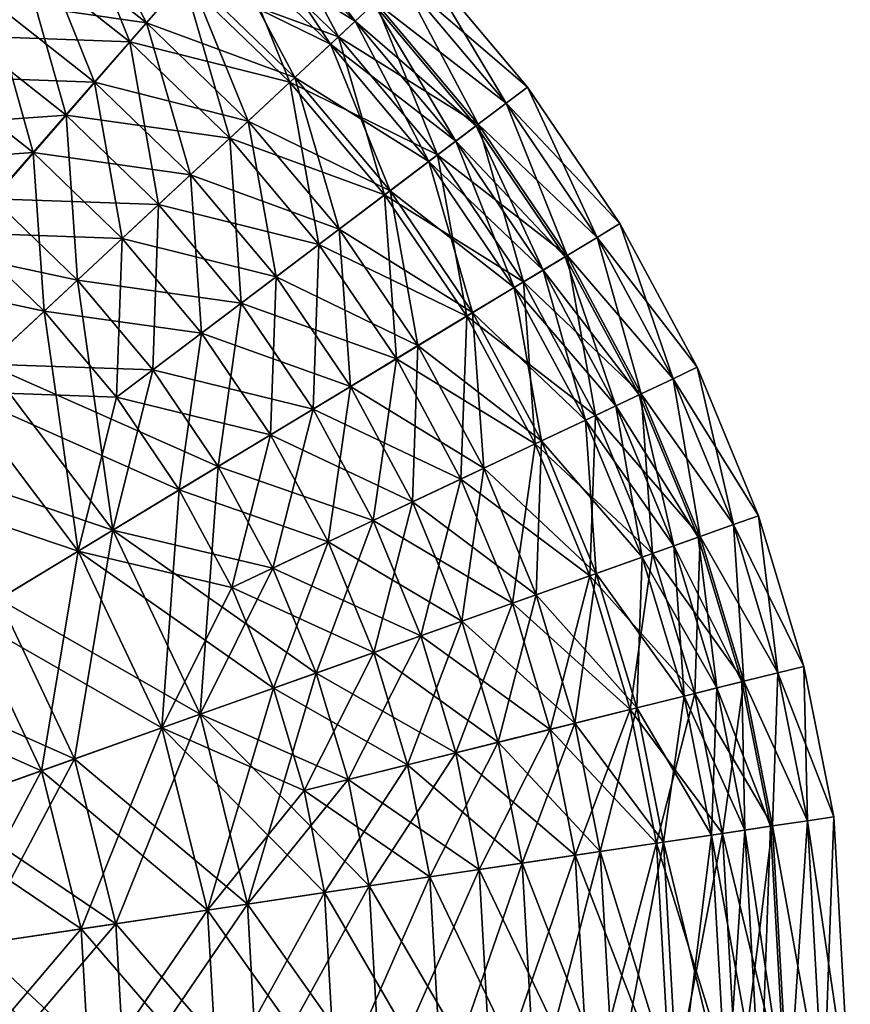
# Model space of a CAD drawing. Header units: centimetres. Extents: x -5.1 to 9.8, y -7.6 to 7.4.
# Tile 255 of 256: x 6 to 9.8, y 0.1 to 4.7. Entities that reach past the tile are written whole.
import ezdxf

# ---------------------------------------------------------------- set-up
doc = ezdxf.new("R2010")
doc.units = ezdxf.units.CM
doc.layers.add('168', color=7, linetype='Continuous', true_color=0xb1941b)

msp = doc.modelspace()

# ---------------------------------------------------------------- meshes
at = {"layer": '168', "color": 254, "true_color": 0xcad1ee}
mesh = msp.add_polyface(dxfattribs=at)
corners = [(6.2087, 5.3496, 10.0487), (6.8999, 5.0959, 9.3796), (6.7503, 4.9243, 10.0487), (6.3399, 5.5356, 9.3796), (7.0036, 5.2147, 8.7086), (6.4308, 5.6645, 8.7086), (7.0826, 5.3053, 7.3984), (6.5001, 5.7627, 7.3984), (7.5298, 4.7057, 8.7086), (7.6177, 4.7876, 7.3984), (7.0036, 5.2147, 6.0883), (6.4308, 5.6645, 6.0883), (6.8999, 5.0959, 5.4173), (6.3399, 5.5356, 5.4173), (6.7503, 4.9243, 4.7482), (6.2087, 5.3496, 4.7482), (6.5539, 4.6991, 4.0915), (7.5298, 4.7057, 6.0883), (7.4144, 4.5981, 5.4173), (6.1901, 5.3232, 3.9537), (6.9336, 5.1345, 4.6377), (6.7291, 4.8999, 3.9537), (6.3695, 5.5776, 4.6377), (7.0895, 5.3132, 5.3347), (6.5061, 5.7713, 5.3347), (7.1974, 5.4371, 6.0337), (6.6008, 5.9056, 6.0337), (7.2797, 5.5314, 7.3984), (6.673, 6.0079, 7.3984), (7.6254, 4.7948, 5.3347), (7.7456, 4.9068, 6.0337), (7.8372, 4.9921, 7.3984), (6.0275, 6.4155, 7.3984), (6.6008, 5.9056, 8.7632), (7.1974, 5.4371, 8.7632), (7.0895, 5.3132, 9.4621), (6.5061, 5.7713, 9.4621), (6.9336, 5.1345, 10.1591), (6.3695, 5.5776, 10.1591), (6.7291, 4.8999, 10.8431), (6.1901, 5.3232, 10.8431), (7.7456, 4.9068, 8.7632), (7.6254, 4.7948, 9.4621), (7.4519, 4.6331, 10.1591), (6.4763, 4.61, 11.5025)]
mesh.append_faces([[corners[k] for k in face] for face in [(0, 1, 2), (1, 0, 3), (3, 4, 1), (4, 3, 5), (5, 6, 4), (6, 5, 7), (8, 1, 4), (9, 4, 6), (7, 10, 6), (10, 7, 11), (11, 12, 10), (12, 11, 13), (13, 14, 12), (14, 13, 15), (15, 16, 14), (6, 17, 9), (17, 6, 10), (18, 10, 12), (19, 20, 21), (20, 19, 22), (22, 23, 20), (23, 22, 24), (24, 25, 23), (25, 24, 26), (26, 27, 25), (27, 26, 28), (29, 20, 23), (23, 30, 29), (30, 23, 25), (25, 31, 30), (31, 25, 27), (32, 33, 28), (28, 34, 27), (34, 28, 33), (33, 35, 34), (35, 33, 36), (36, 37, 35), (37, 36, 38), (38, 39, 37), (39, 38, 40), (27, 41, 31), (41, 27, 34), (34, 42, 41), (42, 34, 35), (43, 35, 37), (40, 44, 39)]], dxfattribs={"color": 254})
mesh = msp.add_polyface(dxfattribs=at)
corners = [(5.091, 4.7506, 11.9366), (5.8237, 4.8036, 11.3383), (5.572, 4.4468, 11.9366), (5.3051, 5.1311, 11.3383), (6.3112, 4.4208, 11.3383), (6.0243, 4.0917, 11.9366), (6.0365, 5.1054, 10.7054), (5.4861, 5.453, 10.7054), (6.2087, 5.3496, 10.0487), (5.6326, 5.7134, 10.0487), (6.5539, 4.6991, 10.7054), (6.7503, 4.9243, 10.0487), (6.3399, 5.5356, 9.3796), (5.7442, 5.9118, 5.4173), (6.2087, 5.3496, 4.7482), (6.3399, 5.5356, 5.4173), (5.6326, 5.7134, 4.7482), (6.0365, 5.1054, 4.0915), (5.4861, 5.453, 4.0915), (6.5539, 4.6991, 4.0915), (5.8237, 4.8036, 3.4585), (5.3051, 5.1311, 3.4585), (5.572, 4.4468, 2.8603), (6.3112, 4.4208, 3.4585), (6.0243, 4.0917, 2.8603), (4.9506, 4.5009, 2.0951), (5.7063, 4.6371, 2.6712), (5.407, 4.2127, 2.0951), (6.1773, 4.2672, 2.6712), (5.2052, 4.9536, 2.6712), (5.9684, 5.0088, 3.2944), (5.4282, 5.35, 3.2944), (6.4763, 4.61, 3.2944), (6.1901, 5.3232, 3.9537), (5.6168, 5.6853, 3.9537), (6.3695, 5.5776, 4.6377), (6.7291, 4.8999, 3.9537), (5.0193, 5.983, 10.8431), (5.4282, 5.35, 11.5025), (5.6168, 5.6853, 10.8431), (5.2052, 4.9536, 12.1257), (5.407, 4.2127, 12.7017), (5.7063, 4.6371, 12.1257), (5.7694, 5.9566, 10.1591), (6.1901, 5.3232, 10.8431), (6.3695, 5.5776, 10.1591), (5.9684, 5.0088, 11.5025), (6.4763, 4.61, 11.5025), (6.1773, 4.2672, 12.1257)]
mesh.append_faces([[corners[k] for k in face] for face in [(0, 1, 2), (1, 0, 3), (2, 4, 5), (4, 2, 1), (3, 6, 1), (6, 3, 7), (7, 8, 6), (8, 7, 9), (1, 10, 4), (10, 1, 6), (11, 6, 8), (9, 12, 8), (13, 14, 15), (14, 13, 16), (16, 17, 14), (17, 16, 18), (19, 14, 17), (18, 20, 17), (20, 18, 21), (21, 22, 20), (17, 23, 19), (23, 17, 20), (20, 24, 23), (24, 20, 22), (25, 26, 27), (28, 27, 26), (29, 30, 26), (30, 29, 31), (26, 32, 28), (32, 26, 30), (31, 33, 30), (33, 31, 34), (34, 35, 33), (30, 36, 32), (36, 30, 33), (37, 38, 39), (40, 41, 42), (43, 44, 45), (44, 43, 39), (39, 46, 44), (46, 39, 38), (38, 42, 46), (42, 38, 40), (47, 44, 46), (46, 48, 47), (48, 46, 42)]], dxfattribs={"color": 254})
mesh = msp.add_polyface(dxfattribs=at)
corners = [(6.0365, 5.1054, 10.7054), (6.7503, 4.9243, 10.0487), (6.5539, 4.6991, 10.7054), (7.0293, 4.2392, 10.7054), (6.3112, 4.4208, 11.3383), (7.2479, 4.4429, 10.0487), (7.4144, 4.5981, 9.3796), (6.8999, 5.0959, 9.3796), (7.5298, 4.7057, 8.7086), (7.0036, 5.2147, 8.7086), (7.6177, 4.7876, 7.3984), (7.8747, 4.0499, 9.3796), (8.0006, 4.1449, 8.7086), (8.0965, 4.2174, 7.3984), (7.0036, 5.2147, 6.0883), (7.4144, 4.5981, 5.4173), (7.5298, 4.7057, 6.0883), (6.8999, 5.0959, 5.4173), (7.2479, 4.4429, 4.7482), (6.7503, 4.9243, 4.7482), (7.0293, 4.2392, 4.0915), (6.5539, 4.6991, 4.0915), (6.7591, 3.9874, 3.4585), (6.3112, 4.4208, 3.4585), (8.0006, 4.1449, 6.0883), (7.8747, 4.0499, 5.4173), (7.6931, 3.9128, 4.7482), (6.9428, 4.1586, 3.2944), (6.1773, 4.2672, 2.6712), (6.4763, 4.61, 3.2944), (7.2242, 4.4209, 3.9537), (6.7291, 4.8999, 3.9537), (7.4519, 4.6331, 4.6377), (6.9336, 5.1345, 4.6377), (7.6254, 4.7948, 5.3347), (7.9157, 4.0808, 4.6377), (8.1049, 4.2237, 5.3347), (8.236, 4.3227, 6.0337), (7.7456, 4.9068, 6.0337), (8.3359, 4.3982, 7.3984), (7.8372, 4.9921, 7.3984), (7.0895, 5.3132, 9.4621), (7.4519, 4.6331, 10.1591), (7.6254, 4.7948, 9.4621), (6.9336, 5.1345, 10.1591), (7.2242, 4.4209, 10.8431), (6.7291, 4.8999, 10.8431), (6.9428, 4.1586, 11.5025), (6.4763, 4.61, 11.5025), (8.236, 4.3227, 8.7632), (7.7456, 4.9068, 8.7632), (8.1049, 4.2237, 9.4621), (7.9157, 4.0808, 10.1591), (7.6673, 3.8933, 10.8431)]
mesh.append_faces([[corners[k] for k in face] for face in [(0, 1, 2), (3, 4, 2), (2, 5, 3), (5, 2, 1), (1, 6, 5), (6, 1, 7), (7, 8, 6), (9, 10, 8), (11, 5, 6), (12, 6, 8), (8, 13, 12), (13, 8, 10), (14, 15, 16), (17, 18, 15), (18, 17, 19), (19, 20, 18), (20, 19, 21), (22, 21, 23), (10, 24, 13), (24, 10, 16), (25, 16, 15), (26, 15, 18), (27, 28, 29), (29, 30, 27), (30, 29, 31), (31, 32, 30), (32, 31, 33), (33, 34, 32), (35, 30, 32), (36, 32, 34), (34, 37, 36), (37, 34, 38), (38, 39, 37), (39, 38, 40), (41, 42, 43), (44, 45, 42), (45, 44, 46), (46, 47, 45), (47, 46, 48), (40, 49, 39), (49, 40, 50), (50, 51, 49), (51, 50, 43), (43, 52, 51), (52, 43, 42), (53, 42, 45)]], dxfattribs={"color": 254})
mesh = msp.add_polyface(dxfattribs=at)
corners = [(7.4546, 3.7327, 10.7054), (8.0792, 3.3426, 10.0487), (7.8235, 3.188, 10.7054), (7.6931, 3.9128, 10.0487), (8.1315, 2.6145, 10.7054), (7.5075, 2.9969, 11.3383), (8.4017, 2.7423, 10.0487), (7.2479, 4.4429, 10.0487), (7.8747, 4.0499, 9.3796), (7.4144, 4.5981, 9.3796), (8.0006, 4.1449, 8.7086), (8.274, 3.4603, 9.3796), (8.409, 3.542, 8.7086), (8.5118, 3.6042, 7.3984), (8.0965, 4.2174, 7.3984), (7.5298, 4.7057, 6.0883), (7.8747, 4.0499, 5.4173), (8.0006, 4.1449, 6.0883), (8.409, 3.542, 6.0883), (8.274, 3.4603, 5.4173), (7.4144, 4.5981, 5.4173), (7.6931, 3.9128, 4.7482), (8.0792, 3.3426, 4.7482), (7.8235, 3.188, 4.0915), (7.4546, 3.7327, 4.0915), (8.1315, 2.6145, 4.0915), (8.4017, 2.7423, 4.7482), (7.5075, 2.9969, 3.4585), (7.7978, 2.4565, 3.4585), (7.2242, 4.4209, 3.9537), (7.9157, 4.0808, 4.6377), (7.6673, 3.8933, 3.9537), (7.3603, 3.6615, 3.2944), (8.0515, 3.3258, 3.9537), (7.7224, 3.1268, 3.2944), (8.3179, 3.4869, 4.6377), (8.0247, 2.5639, 3.2944), (7.3332, 2.8915, 2.6712), (8.3724, 2.7285, 3.9537), (7.4519, 4.6331, 4.6377), (8.1049, 4.2237, 5.3347), (8.5208, 3.6096, 5.3347), (7.4519, 4.6331, 10.1591), (7.6673, 3.8933, 10.8431), (7.9157, 4.0808, 10.1591), (8.3179, 3.4869, 10.1591), (8.1049, 4.2237, 9.4621), (8.0515, 3.3258, 10.8431), (8.3724, 2.7285, 10.8431), (7.7224, 3.1268, 11.5025), (7.3603, 3.6615, 11.5025), (8.0247, 2.5639, 11.5025), (7.6136, 2.3694, 12.1257), (7.3332, 2.8915, 12.1257)]
mesh.append_faces([[corners[k] for k in face] for face in [(0, 1, 2), (1, 0, 3), (4, 5, 2), (2, 6, 4), (6, 2, 1), (7, 8, 3), (9, 10, 8), (3, 11, 1), (11, 3, 8), (8, 12, 11), (12, 8, 10), (13, 10, 14), (15, 16, 17), (18, 14, 17), (17, 19, 18), (19, 17, 16), (20, 21, 16), (16, 22, 19), (22, 16, 21), (21, 23, 22), (23, 21, 24), (22, 25, 26), (25, 22, 23), (24, 27, 23), (23, 28, 25), (28, 23, 27), (29, 30, 31), (32, 33, 34), (33, 32, 31), (31, 35, 33), (35, 31, 30), (36, 37, 34), (34, 38, 36), (38, 34, 33), (39, 40, 30), (41, 30, 40), (42, 43, 44), (45, 46, 44), (44, 47, 45), (47, 44, 43), (48, 45, 47), (43, 49, 47), (49, 43, 50), (47, 51, 48), (51, 47, 49), (52, 49, 53)]], dxfattribs={"color": 254})
mesh = msp.add_polyface(dxfattribs=at)
corners = [(6.4136, 2.9466, 12.4896), (7.1339, 2.771, 11.9366), (6.7072, 2.513, 12.4896), (6.8114, 3.2471, 11.9366), (6.3112, 4.4208, 11.3383), (7.0293, 4.2392, 10.7054), (6.7591, 3.9874, 11.3383), (6.4397, 3.6897, 11.9366), (7.1599, 3.5102, 11.3383), (7.5075, 2.9969, 11.3383), (7.4546, 3.7327, 10.7054), (7.6931, 3.9128, 10.0487), (7.2479, 4.4429, 10.0487), (7.8235, 3.188, 10.7054), (7.7978, 2.4565, 11.3383), (6.5539, 4.6991, 4.0915), (6.7591, 3.9874, 3.4585), (7.0293, 4.2392, 4.0915), (7.2479, 4.4429, 4.7482), (7.4546, 3.7327, 4.0915), (7.6931, 3.9128, 4.7482), (7.1599, 3.5102, 3.4585), (6.8114, 3.2471, 2.8603), (6.4397, 3.6897, 2.8603), (7.5075, 2.9969, 3.4585), (7.1339, 2.771, 2.8603), (6.7072, 2.513, 2.3073), (6.4136, 2.9466, 2.3073), (6.2302, 3.4945, 2.0951), (6.9973, 3.3874, 2.6712), (6.5828, 3.0744, 2.0951), (6.6101, 3.8485, 2.6712), (7.3332, 2.8915, 2.6712), (6.8888, 2.6228, 2.0951), (7.3603, 3.6615, 3.2944), (6.9428, 4.1586, 3.2944), (7.7224, 3.1268, 3.2944), (7.6673, 3.8933, 3.9537), (7.2242, 4.4209, 3.9537), (6.4763, 4.61, 11.5025), (6.6101, 3.8485, 12.1257), (6.9428, 4.1586, 11.5025), (7.2242, 4.4209, 10.8431), (7.3603, 3.6615, 11.5025), (7.6673, 3.8933, 10.8431), (6.9973, 3.3874, 12.1257), (7.3332, 2.8915, 12.1257), (7.7224, 3.1268, 11.5025), (6.5828, 3.0744, 12.7017), (6.8888, 2.6228, 12.7017)]
mesh.append_faces([[corners[k] for k in face] for face in [(0, 1, 2), (1, 0, 3), (4, 5, 6), (7, 8, 3), (8, 7, 6), (3, 9, 1), (9, 3, 8), (6, 10, 8), (10, 6, 5), (5, 11, 10), (11, 5, 12), (8, 13, 9), (13, 8, 10), (14, 1, 9), (15, 16, 17), (18, 19, 20), (19, 18, 17), (17, 21, 19), (21, 17, 16), (16, 22, 21), (22, 16, 23), (24, 19, 21), (21, 25, 24), (25, 21, 22), (22, 26, 25), (26, 22, 27), (28, 29, 30), (29, 28, 31), (30, 32, 33), (32, 30, 29), (31, 34, 29), (34, 31, 35), (29, 36, 32), (36, 29, 34), (35, 37, 34), (37, 35, 38), (39, 40, 41), (42, 43, 44), (43, 42, 41), (41, 45, 43), (45, 41, 40), (43, 46, 47), (46, 43, 45), (40, 48, 45), (45, 49, 46), (49, 45, 48)]], dxfattribs={"color": 254})
mesh = msp.add_polyface(dxfattribs=at)
corners = [(4.966, 3.5874, 12.9882), (6.075, 3.3498, 12.4896), (5.6704, 2.9728, 12.9882), (5.6966, 3.7159, 12.4896), (5.2847, 4.0393, 12.4896), (6.0243, 4.0917, 11.9366), (5.572, 4.4468, 11.9366), (6.4397, 3.6897, 11.9366), (6.4136, 2.9466, 12.4896), (6.7072, 2.513, 12.4896), (6.8114, 3.2471, 11.9366), (6.7591, 3.9874, 11.3383), (6.3112, 4.4208, 11.3383), (5.572, 4.4468, 2.8603), (5.6966, 3.7159, 2.3073), (6.0243, 4.0917, 2.8603), (5.2847, 4.0393, 2.3073), (5.6704, 2.9728, 1.8087), (6.075, 3.3498, 2.3073), (6.4397, 3.6897, 2.8603), (6.3112, 4.4208, 3.4585), (6.7591, 3.9874, 3.4585), (6.4136, 2.9466, 2.3073), (6.8114, 3.2471, 2.8603), (6.234, 2.2269, 1.8087), (5.075, 3.7419, 1.5758), (6.2302, 3.4945, 2.0951), (5.8088, 3.1017, 1.5758), (5.836, 3.8758, 2.0951), (5.407, 4.2127, 2.0951), (6.1773, 4.2672, 2.6712), (6.6101, 3.8485, 2.6712), (6.3958, 2.3247, 1.5758), (5.3529, 2.6768, 1.121), (6.5828, 3.0744, 2.0951), (6.8888, 2.6228, 2.0951), (6.9428, 4.1586, 3.2944), (5.7063, 4.6371, 12.1257), (5.836, 3.8758, 12.7017), (6.1773, 4.2672, 12.1257), (5.407, 4.2127, 12.7017), (5.8088, 3.1017, 13.2211), (5.075, 3.7419, 13.2211), (6.2302, 3.4945, 12.7017), (6.6101, 3.8485, 12.1257), (6.4763, 4.61, 11.5025), (6.5828, 3.0744, 12.7017), (6.3958, 2.3247, 13.2211), (5.3529, 2.6768, 13.6759)]
mesh.append_faces([[corners[k] for k in face] for face in [(0, 1, 2), (0, 3, 1), (4, 5, 3), (5, 4, 6), (3, 7, 1), (7, 3, 5), (2, 8, 9), (1, 10, 8), (10, 1, 7), (8, 2, 1), (5, 11, 7), (11, 5, 12), (13, 14, 15), (14, 13, 16), (17, 14, 16), (15, 18, 19), (18, 15, 14), (14, 17, 18), (20, 19, 21), (19, 20, 15), (19, 22, 23), (22, 19, 18), (24, 22, 18), (24, 18, 17), (25, 26, 27), (25, 28, 26), (29, 30, 28), (28, 31, 26), (31, 28, 30), (28, 25, 29), (32, 33, 27), (27, 34, 35), (34, 27, 26), (30, 36, 31), (37, 38, 39), (38, 37, 40), (41, 38, 40), (41, 40, 42), (39, 43, 44), (43, 39, 38), (38, 41, 43), (44, 45, 39), (46, 44, 43), (47, 46, 43), (47, 43, 41), (42, 48, 41)]], dxfattribs={"color": 254})
mesh = msp.add_polyface(dxfattribs=at)
corners = [(8.0006, 4.1449, 8.7086), (8.5118, 3.6042, 7.3984), (8.409, 3.542, 8.7086), (8.0792, 3.3426, 10.0487), (8.6074, 2.8397, 9.3796), (8.4017, 2.7423, 10.0487), (8.274, 3.4603, 9.3796), (8.7499, 2.9071, 8.7086), (8.8586, 2.9586, 7.3984), (9.1341, 2.2918, 7.3984), (8.0965, 4.2174, 7.3984), (8.409, 3.542, 6.0883), (8.7499, 2.9071, 6.0883), (8.6074, 2.8397, 5.4173), (8.274, 3.4603, 5.4173), (9.0209, 2.2515, 6.0883), (8.4017, 2.7423, 4.7482), (8.0792, 3.3426, 4.7482), (8.0515, 3.3258, 3.9537), (8.6538, 2.8616, 4.6377), (8.3724, 2.7285, 3.9537), (8.3179, 3.4869, 4.6377), (7.9157, 4.0808, 4.6377), (8.5208, 3.6096, 5.3347), (8.1049, 4.2237, 5.3347), (8.6614, 3.6946, 6.0337), (8.236, 4.3227, 6.0337), (8.7685, 3.7594, 7.3984), (8.3359, 4.3982, 7.3984), (8.8681, 2.9631, 5.3347), (9.0166, 3.0333, 6.0337), (9.144, 2.2953, 5.3347), (9.2988, 2.3504, 6.0337), (9.1298, 3.0869, 7.3984), (9.4168, 2.3924, 7.3984), (8.6614, 3.6946, 8.7632), (8.236, 4.3227, 8.7632), (8.5208, 3.6096, 9.4621), (8.1049, 4.2237, 9.4621), (8.3179, 3.4869, 10.1591), (9.0166, 3.0333, 8.7632), (8.8681, 2.9631, 9.4621), (9.2988, 2.3504, 8.7632), (9.144, 2.2953, 9.4621), (8.6538, 2.8616, 10.1591), (8.3724, 2.7285, 10.8431)]
mesh.append_faces([[corners[k] for k in face] for face in [(0, 1, 2), (3, 4, 5), (4, 3, 6), (6, 7, 4), (7, 6, 2), (2, 8, 7), (8, 2, 1), (9, 7, 8), (10, 11, 1), (1, 12, 8), (12, 1, 11), (11, 13, 12), (13, 11, 14), (15, 8, 12), (14, 16, 13), (16, 14, 17), (18, 19, 20), (19, 18, 21), (22, 23, 21), (24, 25, 23), (25, 24, 26), (26, 27, 25), (27, 26, 28), (21, 29, 19), (29, 21, 23), (23, 30, 29), (30, 23, 25), (31, 19, 29), (32, 29, 30), (25, 33, 30), (33, 25, 27), (34, 30, 33), (28, 35, 27), (35, 28, 36), (36, 37, 35), (37, 36, 38), (38, 39, 37), (27, 40, 33), (40, 27, 35), (35, 41, 40), (41, 35, 37), (42, 33, 40), (43, 40, 41), (37, 44, 41), (44, 37, 39), (39, 45, 44)]], dxfattribs={"color": 254})
mesh = msp.add_polyface(dxfattribs=at)
corners = [(5.2328, 2.5649, 13.4248), (6.234, 2.2269, 12.9882), (5.7221, 1.9173, 13.4248), (5.6704, 2.9728, 12.9882), (6.7072, 2.513, 12.4896), (5.1804, 1.5898, 13.7941), (6.0626, 1.1992, 13.4248), (5.4662, 0.987, 13.7941), (6.6262, 1.3997, 12.9882), (7.1473, 1.585, 12.4896), (6.9524, 2.0565, 12.4896), (6.8392, 0.547, 12.9882), (6.4136, 2.9466, 2.3073), (6.234, 2.2269, 1.8087), (6.7072, 2.513, 2.3073), (6.9524, 2.0565, 2.3073), (7.1339, 2.771, 2.8603), (6.6262, 1.3997, 1.8087), (7.1473, 1.585, 2.3073), (6.8392, 0.547, 1.8087), (5.6704, 2.9728, 1.8087), (5.7221, 1.9173, 1.3721), (5.2328, 2.5649, 1.3721), (5.1804, 1.5898, 1.0028), (6.0626, 1.1992, 1.3721), (5.4662, 0.987, 1.0028), (6.2475, 0.4589, 1.3721), (5.596, 1.0332, 0.7363), (5.2938, 0.9782, 0.5883), (5.2983, 1.6611, 0.7363), (5.8625, 2.0023, 1.121), (4.8705, 2.2273, 0.7363), (5.3529, 2.6768, 1.121), (6.3958, 2.3247, 1.5758), (5.8088, 3.1017, 1.5758), (6.8888, 2.6228, 2.0951), (6.2173, 1.2542, 1.121), (6.8044, 1.4631, 1.5758), (7.3471, 1.6561, 2.0951), (7.1442, 2.1472, 2.0951), (7.0263, 0.5748, 1.5758), (6.5828, 3.0744, 12.7017), (6.3958, 2.3247, 13.2211), (6.8888, 2.6228, 12.7017), (6.8044, 1.4631, 13.2211), (5.8088, 3.1017, 13.2211), (5.8625, 2.0023, 13.6759), (5.3529, 2.6768, 13.6759), (5.2983, 1.6611, 14.0606), (6.2173, 1.2542, 13.6759), (5.596, 1.0332, 14.0606), (6.4099, 0.4831, 13.6759)]
mesh.append_faces([[corners[k] for k in face] for face in [(0, 1, 2), (1, 0, 3), (3, 4, 1), (5, 6, 7), (6, 5, 2), (2, 8, 6), (8, 2, 1), (1, 9, 8), (1, 10, 9), (10, 1, 4), (11, 6, 8), (12, 13, 14), (15, 16, 14), (17, 15, 14), (17, 14, 13), (15, 17, 18), (19, 18, 17), (20, 21, 13), (21, 20, 22), (22, 23, 21), (13, 24, 17), (24, 13, 21), (21, 25, 24), (25, 21, 23), (26, 17, 24), (27, 28, 29), (30, 31, 32), (32, 33, 30), (34, 35, 33), (29, 36, 27), (36, 29, 30), (30, 37, 36), (37, 30, 33), (33, 38, 37), (39, 33, 35), (40, 36, 37), (41, 42, 43), (44, 43, 42), (45, 46, 42), (46, 45, 47), (47, 48, 46), (42, 49, 44), (49, 42, 46), (46, 50, 49), (50, 46, 48), (51, 44, 49)]], dxfattribs={"color": 254})
mesh = msp.add_polyface(dxfattribs=at)
corners = [(6.7072, 2.513, 12.4896), (7.4031, 2.2698, 11.9366), (6.9524, 2.0565, 12.4896), (7.1339, 2.771, 11.9366), (7.617, 1.7521, 11.9366), (7.1473, 1.585, 12.4896), (6.6262, 1.3997, 12.9882), (7.2915, 1.1065, 12.4896), (7.3862, 0.6284, 12.4896), (7.7753, 1.2267, 11.9366), (7.8794, 0.7018, 11.9366), (7.7978, 2.4565, 11.3383), (8.0284, 1.8985, 11.3383), (7.5075, 2.9969, 11.3383), (8.1315, 2.6145, 10.7054), (7.5075, 2.9969, 3.4585), (7.4031, 2.2698, 2.8603), (7.7978, 2.4565, 3.4585), (7.1339, 2.771, 2.8603), (7.617, 1.7521, 2.8603), (8.0284, 1.8985, 3.4585), (6.9524, 2.0565, 2.3073), (7.1473, 1.585, 2.3073), (7.7753, 1.2267, 2.8603), (7.2915, 1.1065, 2.3073), (6.8392, 0.547, 1.8087), (6.3958, 2.3247, 1.5758), (7.1442, 2.1472, 2.0951), (7.3471, 1.6561, 2.0951), (6.8888, 2.6228, 2.0951), (7.6136, 2.3694, 2.6712), (7.3332, 2.8915, 2.6712), (7.8364, 1.8302, 2.6712), (6.8044, 1.4631, 1.5758), (7.4973, 1.1577, 2.0951), (7.596, 0.6596, 2.0951), (8.0013, 1.2829, 2.6712), (8.0247, 2.5639, 3.2944), (7.7224, 3.1268, 11.5025), (7.6136, 2.3694, 12.1257), (8.0247, 2.5639, 11.5025), (7.3332, 2.8915, 12.1257), (7.1442, 2.1472, 12.7017), (6.8888, 2.6228, 12.7017), (6.8044, 1.4631, 13.2211), (7.3471, 1.6561, 12.7017), (7.8364, 1.8302, 12.1257), (7.4973, 1.1577, 12.7017), (8.0013, 1.2829, 12.1257), (7.0263, 0.5748, 13.2211), (7.596, 0.6596, 12.7017)]
mesh.append_faces([[corners[k] for k in face] for face in [(0, 1, 2), (1, 0, 3), (2, 4, 5), (4, 2, 1), (6, 7, 8), (5, 9, 7), (9, 5, 4), (10, 7, 9), (7, 6, 5), (3, 11, 1), (1, 12, 4), (12, 1, 11), (13, 14, 11), (15, 16, 17), (16, 15, 18), (17, 19, 20), (19, 17, 16), (18, 21, 16), (16, 22, 19), (22, 16, 21), (23, 20, 19), (19, 24, 23), (24, 19, 22), (25, 24, 22), (26, 27, 28), (29, 30, 27), (30, 29, 31), (27, 32, 28), (32, 27, 30), (33, 34, 35), (28, 36, 34), (36, 28, 32), (34, 33, 28), (31, 37, 30), (38, 39, 40), (41, 42, 39), (42, 41, 43), (44, 42, 43), (39, 45, 46), (45, 39, 42), (42, 44, 45), (46, 47, 48), (47, 46, 45), (49, 47, 45), (49, 45, 44), (50, 48, 47)]], dxfattribs={"color": 254})
mesh = msp.add_polyface(dxfattribs=at)
corners = [(8.6074, 2.8397, 9.3796), (9.0209, 2.2515, 8.7086), (8.8723, 2.1987, 9.3796), (8.7499, 2.9071, 8.7086), (9.1341, 2.2918, 7.3984), (8.6578, 2.1224, 10.0487), (9.0683, 1.5481, 9.3796), (8.8474, 1.4932, 10.0487), (9.2214, 1.5861, 8.7086), (9.338, 1.6151, 7.3984), (9.4721, 0.9389, 7.3984), (8.8586, 2.9586, 7.3984), (9.0209, 2.2515, 6.0883), (8.7499, 2.9071, 6.0883), (8.8723, 2.1987, 5.4173), (9.2214, 1.5861, 6.0883), (9.0683, 1.5481, 5.4173), (9.3532, 0.9212, 6.0883), (8.8474, 1.4932, 4.7482), (8.6538, 2.8616, 4.6377), (9.144, 2.2953, 5.3347), (8.9207, 2.2159, 4.6377), (8.8681, 2.9631, 5.3347), (9.2988, 2.3504, 6.0337), (9.0166, 3.0333, 6.0337), (9.4168, 2.3924, 7.3984), (8.6274, 2.1115, 3.9537), (9.1181, 1.5604, 4.6377), (8.8161, 1.4854, 3.9537), (9.3482, 1.6176, 5.3347), (9.5077, 1.6572, 6.0337), (9.4824, 0.9405, 5.3347), (9.645, 0.9647, 6.0337), (9.6292, 1.6874, 7.3984), (9.7688, 0.9831, 7.3984), (9.1298, 3.0869, 7.3984), (9.2988, 2.3504, 8.7632), (9.0166, 3.0333, 8.7632), (9.144, 2.2953, 9.4621), (8.8681, 2.9631, 9.4621), (8.9207, 2.2159, 10.1591), (8.6538, 2.8616, 10.1591), (9.5077, 1.6572, 8.7632), (9.3482, 1.6176, 9.4621), (9.645, 0.9647, 8.7632), (9.4824, 0.9405, 9.4621), (9.1181, 1.5604, 10.1591), (8.8161, 1.4854, 10.8431), (9.2479, 0.9056, 10.1591)]
mesh.append_faces([[corners[k] for k in face] for face in [(0, 1, 2), (1, 0, 3), (3, 4, 1), (5, 6, 7), (6, 5, 2), (2, 8, 6), (8, 2, 1), (1, 9, 8), (9, 1, 4), (10, 8, 9), (11, 12, 4), (13, 14, 12), (4, 15, 9), (15, 4, 12), (12, 16, 15), (16, 12, 14), (17, 9, 15), (14, 18, 16), (19, 20, 21), (22, 23, 20), (24, 25, 23), (26, 27, 28), (27, 26, 21), (21, 29, 27), (29, 21, 20), (20, 30, 29), (30, 20, 23), (31, 27, 29), (32, 29, 30), (23, 33, 30), (33, 23, 25), (34, 30, 33), (35, 36, 25), (37, 38, 36), (39, 40, 38), (40, 39, 41), (25, 42, 33), (42, 25, 36), (36, 43, 42), (43, 36, 38), (44, 33, 42), (45, 42, 43), (38, 46, 43), (46, 38, 40), (40, 47, 46), (48, 43, 46)]], dxfattribs={"color": 254})
mesh = msp.add_polyface(dxfattribs=at)
corners = [(7.7978, 2.4565, 11.3383), (8.3763, 2.0222, 10.7054), (8.0284, 1.8985, 11.3383), (8.1315, 2.6145, 10.7054), (8.6578, 2.1224, 10.0487), (8.4017, 2.7423, 10.0487), (8.8723, 2.1987, 9.3796), (8.6074, 2.8397, 9.3796), (7.617, 1.7521, 11.9366), (8.1991, 1.332, 11.3383), (7.7753, 1.2267, 11.9366), (8.5574, 1.4211, 10.7054), (8.8474, 1.4932, 10.0487), (8.8723, 2.1987, 5.4173), (8.7499, 2.9071, 6.0883), (8.6074, 2.8397, 5.4173), (8.6578, 2.1224, 4.7482), (8.4017, 2.7423, 4.7482), (8.3763, 2.0222, 4.0915), (8.1315, 2.6145, 4.0915), (8.0284, 1.8985, 3.4585), (7.7978, 2.4565, 3.4585), (8.8474, 1.4932, 4.7482), (8.5574, 1.4211, 4.0915), (8.1991, 1.332, 3.4585), (7.7753, 1.2267, 2.8603), (7.6136, 2.3694, 2.6712), (8.265, 1.9826, 3.2944), (7.8364, 1.8302, 2.6712), (8.0247, 2.5639, 3.2944), (8.6274, 2.1115, 3.9537), (8.3724, 2.7285, 3.9537), (8.9207, 2.2159, 4.6377), (8.6538, 2.8616, 4.6377), (8.4427, 1.3926, 3.2944), (8.0013, 1.2829, 2.6712), (8.8161, 1.4854, 3.9537), (8.6538, 2.8616, 10.1591), (8.6274, 2.1115, 10.8431), (8.9207, 2.2159, 10.1591), (8.3724, 2.7285, 10.8431), (8.265, 1.9826, 11.5025), (8.0247, 2.5639, 11.5025), (7.8364, 1.8302, 12.1257), (7.6136, 2.3694, 12.1257), (8.8161, 1.4854, 10.8431), (8.4427, 1.3926, 11.5025), (8.0013, 1.2829, 12.1257)]
mesh.append_faces([[corners[k] for k in face] for face in [(0, 1, 2), (1, 0, 3), (3, 4, 1), (4, 3, 5), (5, 6, 4), (6, 5, 7), (8, 9, 10), (9, 8, 2), (2, 11, 9), (11, 2, 1), (1, 12, 11), (12, 1, 4), (13, 14, 15), (15, 16, 13), (16, 15, 17), (17, 18, 16), (18, 17, 19), (19, 20, 18), (20, 19, 21), (22, 13, 16), (16, 23, 22), (23, 16, 18), (18, 24, 23), (24, 18, 20), (20, 25, 24), (26, 27, 28), (27, 26, 29), (29, 30, 27), (30, 29, 31), (31, 32, 30), (32, 31, 33), (28, 34, 35), (34, 28, 27), (27, 36, 34), (36, 27, 30), (37, 38, 39), (38, 37, 40), (40, 41, 38), (41, 40, 42), (42, 43, 41), (43, 42, 44), (45, 39, 38), (38, 46, 45), (46, 38, 41), (41, 47, 46), (47, 41, 43)]], dxfattribs={"color": 254})
mesh = msp.add_polyface(dxfattribs=at)
corners = [(8.8474, 1.4932, 10.0487), (9.1972, 0.898, 9.3796), (8.9721, 0.8645, 10.0487), (9.0683, 1.5481, 9.3796), (9.3532, 0.9212, 8.7086), (9.2214, 1.5861, 8.7086), (9.4721, 0.9389, 7.3984), (9.2683, -0.3648, 9.3796), (9.0409, -0.3568, 10.0487), (9.426, -0.3704, 8.7086), (9.5461, -0.3746, 7.3984), (9.338, 1.6151, 7.3984), (9.3532, 0.9212, 6.0883), (9.2214, 1.5861, 6.0883), (9.1972, 0.898, 5.4173), (9.0683, 1.5481, 5.4173), (8.9721, 0.8645, 4.7482), (9.426, -0.3704, 6.0883), (9.2683, -0.3648, 5.4173), (9.0409, -0.3568, 4.7482), (8.8161, 1.4854, 3.9537), (9.2479, 0.9056, 4.6377), (8.9401, 0.8597, 3.9537), (9.1181, 1.5604, 4.6377), (9.3196, -0.3666, 4.6377), (9.0086, -0.3557, 3.9537), (9.4824, 0.9405, 5.3347), (9.3482, 1.6176, 5.3347), (9.645, 0.9647, 6.0337), (9.5077, 1.6572, 6.0337), (9.7688, 0.9831, 7.3984), (9.5566, -0.375, 5.3347), (9.7208, -0.3808, 6.0337), (9.8459, -0.3852, 7.3984), (9.6292, 1.6874, 7.3984), (9.645, 0.9647, 8.7632), (9.5077, 1.6572, 8.7632), (9.4824, 0.9405, 9.4621), (9.3482, 1.6176, 9.4621), (9.2479, 0.9056, 10.1591), (9.1181, 1.5604, 10.1591), (8.9401, 0.8597, 10.8431), (9.7208, -0.3808, 8.7632), (9.5566, -0.375, 9.4621), (9.3196, -0.3666, 10.1591), (9.0086, -0.3557, 10.8431)]
mesh.append_faces([[corners[k] for k in face] for face in [(0, 1, 2), (1, 0, 3), (3, 4, 1), (4, 3, 5), (5, 6, 4), (2, 7, 8), (7, 2, 1), (1, 9, 7), (9, 1, 4), (4, 10, 9), (10, 4, 6), (11, 12, 6), (13, 14, 12), (14, 13, 15), (15, 16, 14), (6, 17, 10), (17, 6, 12), (12, 18, 17), (18, 12, 14), (14, 19, 18), (19, 14, 16), (20, 21, 22), (21, 20, 23), (22, 24, 25), (24, 22, 21), (23, 26, 21), (27, 28, 26), (29, 30, 28), (21, 31, 24), (31, 21, 26), (26, 32, 31), (32, 26, 28), (28, 33, 32), (33, 28, 30), (34, 35, 30), (36, 37, 35), (38, 39, 37), (40, 41, 39), (30, 42, 33), (42, 30, 35), (35, 43, 42), (43, 35, 37), (37, 44, 43), (44, 37, 39), (39, 45, 44), (45, 39, 41)]], dxfattribs={"color": 254})
mesh = msp.add_polyface(dxfattribs=at)
corners = [(7.7753, 1.2267, 11.9366), (8.3112, 0.7661, 11.3383), (7.8794, 0.7018, 11.9366), (8.1991, 1.332, 11.3383), (8.6765, 0.8205, 10.7054), (8.5574, 1.4211, 10.7054), (8.9721, 0.8645, 10.0487), (8.8474, 1.4932, 10.0487), (8.3732, -0.3333, 11.3383), (7.9368, -0.318, 11.9366), (8.7422, -0.3463, 10.7054), (9.0409, -0.3568, 10.0487), (8.9721, 0.8645, 4.7482), (9.0683, 1.5481, 5.4173), (8.8474, 1.4932, 4.7482), (8.6765, 0.8205, 4.0915), (8.5574, 1.4211, 4.0915), (8.7422, -0.3463, 4.0915), (9.0409, -0.3568, 4.7482), (8.3112, 0.7661, 3.4585), (8.1991, 1.332, 3.4585), (7.8794, 0.7018, 2.8603), (7.7753, 1.2267, 2.8603), (8.3732, -0.3333, 3.4585), (7.9368, -0.318, 2.8603), (8.1097, 0.7361, 2.6712), (7.4973, 1.1577, 2.0951), (8.0013, 1.2829, 2.6712), (8.5596, 0.8031, 3.2944), (8.4427, 1.3926, 3.2944), (8.9401, 0.8597, 3.9537), (8.8161, 1.4854, 3.9537), (8.1696, -0.3262, 2.6712), (7.596, 0.6596, 2.0951), (8.6241, -0.3422, 3.2944), (9.0086, -0.3557, 3.9537), (8.9401, 0.8597, 10.8431), (9.1181, 1.5604, 10.1591), (8.8161, 1.4854, 10.8431), (8.5596, 0.8031, 11.5025), (8.4427, 1.3926, 11.5025), (8.1097, 0.7361, 12.1257), (8.0013, 1.2829, 12.1257), (7.596, 0.6596, 12.7017), (8.6241, -0.3422, 11.5025), (9.0086, -0.3557, 10.8431), (8.1696, -0.3262, 12.1257), (7.6506, -0.3079, 12.7017)]
mesh.append_faces([[corners[k] for k in face] for face in [(0, 1, 2), (1, 0, 3), (3, 4, 1), (4, 3, 5), (5, 6, 4), (6, 5, 7), (2, 8, 9), (8, 2, 1), (1, 10, 8), (10, 1, 4), (4, 11, 10), (11, 4, 6), (12, 13, 14), (14, 15, 12), (15, 14, 16), (12, 17, 18), (17, 12, 15), (16, 19, 15), (19, 16, 20), (20, 21, 19), (21, 20, 22), (15, 23, 17), (23, 15, 19), (19, 24, 23), (24, 19, 21), (25, 26, 27), (27, 28, 25), (28, 27, 29), (29, 30, 28), (30, 29, 31), (32, 33, 25), (25, 34, 32), (34, 25, 28), (28, 35, 34), (35, 28, 30), (36, 37, 38), (38, 39, 36), (39, 38, 40), (40, 41, 39), (41, 40, 42), (42, 43, 41), (36, 44, 45), (44, 36, 39), (39, 46, 44), (46, 39, 41), (41, 47, 46)]], dxfattribs={"color": 254})
mesh = msp.add_polyface(dxfattribs=at)
corners = [(6.2475, 0.4589, 13.4248), (5.4662, 0.987, 13.7941), (6.0626, 1.1992, 13.4248), (6.8392, 0.547, 12.9882), (6.6262, 1.3997, 12.9882), (7.3862, 0.6284, 12.4896), (7.2915, 1.1065, 12.4896), (7.8794, 0.7018, 11.9366), (6.288, -0.2599, 13.4248), (5.6214, 0.3657, 13.7941), (6.8859, -0.281, 12.9882), (7.4386, -0.3004, 12.4896), (7.9368, -0.318, 11.9366), (7.7753, 1.2267, 2.8603), (7.3862, 0.6284, 2.3073), (7.8794, 0.7018, 2.8603), (7.2915, 1.1065, 2.3073), (6.8392, 0.547, 1.8087), (7.4386, -0.3004, 2.3073), (7.9368, -0.318, 2.8603), (6.6262, 1.3997, 1.8087), (6.2475, 0.4589, 1.3721), (6.0626, 1.1992, 1.3721), (5.6214, 0.3657, 1.0028), (6.8859, -0.281, 1.8087), (6.288, -0.2599, 1.3721), (5.6554, -0.2376, 1.0028), (5.596, 1.0332, 0.7363), (6.4099, 0.4831, 1.121), (5.7577, 0.386, 0.7363), (6.2173, 1.2542, 1.121), (7.0263, 0.5748, 1.5758), (6.8044, 1.4631, 1.5758), (7.596, 0.6596, 2.0951), (7.4973, 1.1577, 2.0951), (8.1097, 0.7361, 2.6712), (6.4521, -0.2657, 1.121), (5.7931, -0.2425, 0.7363), (7.0749, -0.2876, 1.5758), (7.6506, -0.3079, 2.0951), (8.1696, -0.3262, 2.6712), (7.4973, 1.1577, 12.7017), (7.0263, 0.5748, 13.2211), (7.596, 0.6596, 12.7017), (7.6506, -0.3079, 12.7017), (8.1097, 0.7361, 12.1257), (6.8044, 1.4631, 13.2211), (6.4099, 0.4831, 13.6759), (6.2173, 1.2542, 13.6759), (5.7577, 0.386, 14.0606), (5.596, 1.0332, 14.0606), (7.0749, -0.2876, 13.2211), (6.4521, -0.2657, 13.6759), (5.7931, -0.2425, 14.0606)]
mesh.append_faces([[corners[k] for k in face] for face in [(0, 1, 2), (2, 3, 0), (4, 5, 3), (6, 7, 5), (8, 9, 0), (0, 10, 8), (10, 0, 3), (3, 11, 10), (11, 3, 5), (5, 12, 11), (12, 5, 7), (13, 14, 15), (14, 13, 16), (16, 17, 14), (15, 18, 19), (18, 15, 14), (20, 21, 17), (22, 23, 21), (14, 24, 18), (24, 14, 17), (17, 25, 24), (25, 17, 21), (21, 26, 25), (27, 28, 29), (28, 27, 30), (30, 31, 28), (32, 33, 31), (34, 35, 33), (29, 36, 37), (36, 29, 28), (28, 38, 36), (38, 28, 31), (31, 39, 38), (39, 31, 33), (33, 40, 39), (41, 42, 43), (44, 45, 43), (46, 47, 42), (48, 49, 47), (49, 48, 50), (43, 51, 44), (51, 43, 42), (42, 52, 51), (52, 42, 47), (47, 53, 52), (53, 47, 49)]], dxfattribs={"color": 254})
mesh = msp.add_polyface(dxfattribs=at)
corners = [(5.3626, 0.3271, 0.8731), (5.4062, -0.2289, 0.8799), (5.3694, 0.3636, 0.8799), (5.3939, -0.2284, 0.8731), (5.3468, 0.3248, 0.8601), (5.378, -0.2279, 0.8601), (5.334, 0.3229, 0.8441), (5.365, -0.2274, 0.8441), (5.3694, 0.3636, 0.8799), (5.6214, 0.3657, 1.0028), (5.4662, 0.987, 1.0028), (5.4062, -0.2289, 0.8799), (5.6554, -0.2376, 1.0028), (5.6554, -0.2376, 13.7941), (4.9719, 0.269, 14.0929), (5.6214, 0.3657, 13.7941), (5.4662, 0.987, 13.7941), (6.2475, 0.4589, 13.4248), (6.288, -0.2599, 13.4248), (6.0626, 1.1992, 1.3721), (6.2475, 0.4589, 1.3721), (5.4527, 0.3769, 0.5883), (5.3059, 0.93, 0.5861), (5.2938, 0.9782, 0.5883), (5.4532, 0.3406, 0.5861), (5.4905, -0.2318, 0.5883), (5.4792, -0.2314, 0.5838), (5.4348, 0.3379, 0.5807), (5.4671, -0.231, 0.5808), (5.4545, -0.2306, 0.5792), (5.4168, 0.3352, 0.5791), (5.4418, -0.2301, 0.5793), (5.3988, 0.3325, 0.5807), (5.4291, -0.2297, 0.581), (5.3804, 0.3298, 0.5861), (5.4169, -0.2292, 0.5842), (5.4054, -0.2288, 0.5889), (5.3626, 0.3271, 0.5954), (5.3948, -0.2285, 0.5948), (5.3849, -0.2281, 0.602), (5.3468, 0.3248, 0.6083), (5.3759, -0.2278, 0.6105), (5.334, 0.3229, 0.6243), (5.3678, -0.2275, 0.6203), (5.361, -0.2273, 0.6311), (5.2541, 0.9116, 0.5807), (5.2713, 0.9177, 0.5791), (5.2884, 0.9238, 0.5807), (5.596, 1.0332, 0.7363), (5.4527, 0.3769, 0.5883), (5.2938, 0.9782, 0.5883), (5.7577, 0.386, 0.7363), (5.4905, -0.2318, 0.5883), (5.7931, -0.2425, 0.7363), (5.596, 1.0332, 14.0606), (5.0812, 0.2852, 14.3718), (5.7577, 0.386, 14.0606), (5.1096, -0.2184, 14.3718), (5.7931, -0.2425, 14.0606)]
mesh.append_faces([[corners[k] for k in face] for face in [(0, 1, 2), (0, 3, 1), (4, 3, 0), (4, 5, 3), (6, 5, 4), (6, 7, 5), (8, 9, 10), (11, 9, 8), (11, 12, 9), (13, 14, 15), (16, 17, 15), (15, 18, 13), (9, 19, 10), (12, 20, 9), (21, 22, 23), (21, 24, 22), (25, 24, 21), (26, 24, 25), (26, 27, 24), (28, 27, 26), (29, 27, 28), (29, 30, 27), (31, 30, 29), (31, 32, 30), (33, 32, 31), (33, 34, 32), (35, 34, 33), (36, 34, 35), (36, 37, 34), (38, 37, 36), (39, 37, 38), (39, 40, 37), (41, 40, 39), (41, 42, 40), (43, 42, 41), (44, 42, 43), (45, 30, 32), (46, 27, 30), (47, 24, 27), (48, 49, 50), (51, 49, 48), (51, 52, 49), (53, 52, 51), (54, 55, 56), (56, 57, 58)]], dxfattribs={"color": 254})

doc.saveas('drawing.dxf')
